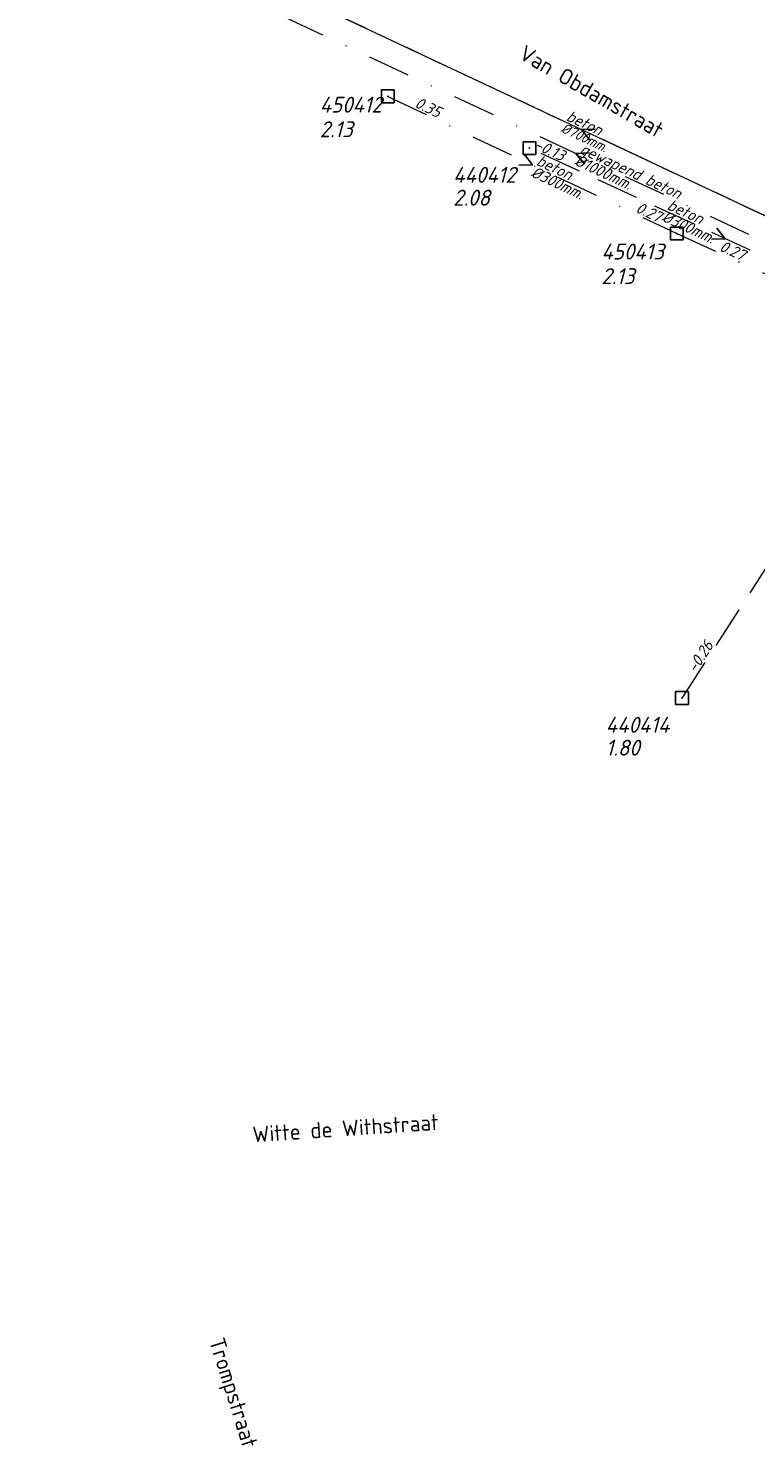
# Model space of a CAD drawing. Header units: metres. Extents: x 152202 to 157341, y 461610 to 468701.
# Tile 158 of 238: x 155463 to 155549, y 464100 to 464269. Entities that reach past the tile are written whole.
import ezdxf
from ezdxf.enums import TextEntityAlignment as Align
from ezdxf.lldxf.tags import DXFTag

# ---------------------------------------------------------------- set-up
doc = ezdxf.new("R2010")
doc.units = ezdxf.units.M
doc.header["$PDMODE"] = 64
doc.header["$PDSIZE"] = 1.5
for name, pattern in [('RI-GWA', [18.45, 6, -1.8, 1.75, -1.8, 1.75, -1.8, 1.75, -1.8]), ('RI-HWA', [7.4, 5, -2.4]), ('RI-VWA', [11, 5, -3, 0, -3])]:
    doc.linetypes.add(name, pattern=pattern)
doc.layers.get('0').update_dxf_attribs({"linetype": 'CONTINUOUS'})
for name, color, linetype, lineweight in [('B-OI-RI-GWA-MATERIAAL-T18', 10, 'CONTINUOUS', 18), ('B-OI-RI-GWA_DIAMETER-T18', 10, 'CONTINUOUS', 18), ('B-OI-RI-GWA_TRANSPORTLEIDING-G', 10, 'RI-GWA', 18), ('B-OI-RI-HWA-BOB-T18', 150, 'CONTINUOUS', 18), ('B-OI-RI-HWA-MATERIAAL-T18', 150, 'CONTINUOUS', 18), ('B-OI-RI-HWA-PUTDEKSELHOOGTE-T25', 150, 'CONTINUOUS', 25), ('B-OI-RI-HWA-PUTNUMMER-T25', 150, 'CONTINUOUS', 25), ('B-OI-RI-HWA_DIAMETER-T18', 150, 'CONTINUOUS', 18), ('B-OI-RI-HWA_RIOOLPUT-S', 150, 'CONTINUOUS', 25), ('B-OI-RI-HWA_TRANSPORTLEIDING-G', 150, 'RI-HWA', 18), ('B-OI-RI-PERSLEIDING-G', 210, 'RI-PERS', 18), ('B-OI-RI-STROOMRICHTING-S', 252, 'CONTINUOUS', 25), ('B-OI-RI-VWA-BOB-T18', 34, 'CONTINUOUS', 18), ('B-OI-RI-VWA-DIAMETER-T18', 34, 'CONTINUOUS', 18), ('B-OI-RI-VWA-MATERIAAL-T18', 34, 'CONTINUOUS', 18), ('B-OI-RI-VWA_PUTDEKSELHOOGTE-T25', 34, 'CONTINUOUS', 25), ('B-OI-RI-VWA_PUTNUMMER-T25', 34, 'CONTINUOUS', 25), ('B-OI-RI-VWA_RIOOLPUT-S', 34, 'CONTINUOUS', 25), ('B-OI-RI-VWA_TRANSPORTLEIDING-G', 34, 'RI-VWA', 18), ('B-RO-OG-TOPOGRAFIE-T18', 2, 'CONTINUOUS', 18)]:
    doc.layers.add(name, color=color, linetype=linetype, lineweight=lineweight)
doc.styles.add('NLCS-ISO-M200-T18', font='NLCS-ISO.ttf', dxfattribs={"height": 360})
doc.styles.add('NLCS-ISO-M500-T18_CURSIEF', font='NLCS-ISO.ttf', dxfattribs={"oblique": 15, "height": 0.9})
doc.styles.add('NLCS-ISO-M750-T18_CURSIEF', font='NLCS-ISO.ttf', dxfattribs={"oblique": 15, "height": 1.35})
doc.styles.add('NLCS-ISO-M750-T25_CURSIEF', font='NLCS-ISO.ttf', dxfattribs={"oblique": 15, "height": 1.875})
tags = doc.linetypes.add('RI-PERS', pattern='A,7,-2,["P",Standard,S=1.8,R=0,X=-0.5,Y=-0.9],-2,7,-2,[102,NLCS.SHX,S=1,R=180,X=0,Y=0],-2', length=22).pattern_tags.tags
tags[6] = DXFTag(74, 10)

# ---------------------------------------------------------------- blocks, each defined once
blk = doc.blocks.new('ACMAP_ANN_TEMPLATE_hwa-diam')
at = {"style": 'NLCS-ISO-M750-T18_CURSIEF', "oblique": 15}
blk.add_attdef('hwa-diam', (-3.7, -1.3), '', height=1.35, dxfattribs=at)
blk = doc.blocks.new('ACMAP_ANN_TEMPLATE_hwa-materiaal')
at = {"style": 'NLCS-ISO-M750-T18_CURSIEF', "oblique": 15}
blk.add_attdef('hwa-mat', (-3.7, 0.2), '', height=1.35, dxfattribs=at)
blk = doc.blocks.new('ACMAP_ANN_TEMPLATE_hwa-nap-l')
at = {"style": 'NLCS-ISO-M750-T18_CURSIEF', "oblique": 15}
blk.add_attdef('hwa-nap-l', (3.3, 0.2), '', height=1.35, dxfattribs=at)
blk = doc.blocks.new('ACMAP_ANN_TEMPLATE_hwa-nap-r')
at = {"style": 'NLCS-ISO-M750-T18_CURSIEF', "oblique": 15}
blk.add_attdef('hwa-nap-r', (-5.6, 0.2), '', height=1.35, dxfattribs=at)
blk = doc.blocks.new('ACMAP_ANN_TEMPLATE_vwa-diam')
at = {"style": 'NLCS-ISO-M750-T18_CURSIEF', "oblique": 15}
blk.add_attdef('vwa-diam', (0.3, -1.3), '', height=1.35, dxfattribs=at)
blk = doc.blocks.new('ACMAP_ANN_TEMPLATE_vwa-materiaal')
at = {"style": 'NLCS-ISO-M750-T18_CURSIEF', "oblique": 15}
blk.add_attdef('vwa-mat', (0.3, 0.2), '', height=1.35, dxfattribs=at)
blk = doc.blocks.new('ACMAP_ANN_TEMPLATE_vwa-nap-l')
at = {"style": 'NLCS-ISO-M750-T18_CURSIEF', "oblique": 15}
blk.add_attdef('vwa-nap-l', (3.3, 0.2), '', height=1.35, dxfattribs=at)
blk = doc.blocks.new('ACMAP_ANN_TEMPLATE_vwa-nap-r')
at = {"style": 'NLCS-ISO-M750-T18_CURSIEF', "oblique": 15}
blk.add_attdef('vwa-nap-r', (-5.6, 0.2), '', height=1.35, dxfattribs=at)
blk = doc.blocks.new('ACMAP_ANN_TEMPLATE_gwa-diam')
at = {"style": 'NLCS-ISO-M500-T18_CURSIEF', "oblique": 15}
blk.add_attdef('gwa-diam', (-2.2, -1.3), '', height=1.2, dxfattribs=at)
blk = doc.blocks.new('ACMAP_ANN_TEMPLATE_gwa-materiaal')
at = {"style": 'NLCS-ISO-M750-T18_CURSIEF', "oblique": 15}
blk.add_attdef('gwa-mat', (-2.2, 0.2), '', height=1.35, dxfattribs=at)
blk = doc.blocks.new('ACMAP_ANN_TEMPLATE_hwa-puth')
at = {"color": 0, "linetype": 'ByBlock', "style": 'NLCS-ISO-M750-T25_CURSIEF', "oblique": 15}
blk.add_attdef('hwa-puth', (-9, -6.8), '', height=1.88, dxfattribs=at)
blk = doc.blocks.new('ACMAP_ANN_TEMPLATE_hwa-putnr')
at = {"color": 0, "linetype": 'ByBlock', "style": 'NLCS-ISO-M750-T25_CURSIEF', "oblique": 15}
blk.add_attdef('hwa-putnr', (-9, -4.1), '', height=1.88, dxfattribs=at)
blk = doc.blocks.new('ACMAP_ANN_TEMPLATE_vwa-puth')
at = {"style": 'NLCS-ISO-M750-T25_CURSIEF', "oblique": 15}
blk.add_attdef('vwa-puth', (-3, 5), '', height=1.88, dxfattribs=at)
blk = doc.blocks.new('ACMAP_ANN_TEMPLATE_vwa-putnr')
at = {"style": 'NLCS-ISO-M750-T25_CURSIEF', "oblique": 15}
blk.add_attdef('vaw-putnr', (-3, 7.9), '', height=1.88, dxfattribs=at)

msp = doc.modelspace()

# ---------------------------------------------------------------- linework, layer by layer
at = {"layer": 'B-OI-RI-GWA_TRANSPORTLEIDING-G'}
msp.add_line((155463.71, 464287), (155592.38, 464226.58), dxfattribs=at)
at = {"layer": 'B-OI-RI-HWA_RIOOLPUT-S'}
for p in [(155521.9, 464254.6), (155539.9, 464189.7)]:
    msp.add_point(p, dxfattribs=at)
at = {"layer": 'B-OI-RI-HWA_TRANSPORTLEIDING-G'}
for p, q in [((155568.1, 464233.2), (155521.9, 464254.6)), ((155539.9, 464189.7), (155568.1, 464233.2))]:
    msp.add_line(p, q, dxfattribs=at)
at = {"layer": 'B-OI-RI-PERSLEIDING-G'}
msp.add_line((155463.71, 464287), (155592.38, 464226.58), dxfattribs=at)
at = {"layer": 'B-OI-RI-STROOMRICHTING-S'}
for points in [[(155529.65, 464256.83), (155528.04, 464256.79), (155529.04, 464255.53)], [(155521.26, 464253.87), (155522.25, 464252.6), (155520.64, 464252.57)], [(155528.99, 464254.02), (155527.38, 464253.97), (155528.38, 464252.71)], [(155544, 464245.16), (155545, 464243.9), (155543.39, 464243.85)]]:
    msp.add_lwpolyline(points, dxfattribs=at)
at = {"layer": 'B-OI-RI-VWA_RIOOLPUT-S'}
for p in [(155505.2, 464260.7), (155539.3, 464244.5)]:
    msp.add_point(p, dxfattribs=at)
at = {"layer": 'B-OI-RI-VWA_TRANSPORTLEIDING-G'}
for p, q in [((155462.81, 464284.2), (155591.95, 464223.75)), ((155505.2, 464260.7), (155539.3, 464244.5)), ((155539.3, 464244.5), (155565.5, 464232.6))]:
    msp.add_line(p, q, dxfattribs=at)

# ---------------------------------------------------------------- block references
at = {"layer": 'B-OI-RI-GWA-MATERIAAL-T18', "transparency": 33554623}
ref = msp.add_blockref('ACMAP_ANN_TEMPLATE_gwa-materiaal', (155528.045, 464256.79), dxfattribs=dict(at, rotation=334.8465021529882))
ref.add_attrib('gwa-mat', 'beton', (155526.139, 464257.906), dxfattribs={"layer": '0', "color": 0, "linetype": 'ByBlock', "height": 1.35, "rotation": 334.8465, "style": 'NLCS-ISO-M750-T18_CURSIEF', "oblique": 15})
at = {"layer": 'B-OI-RI-GWA_DIAMETER-T18', "transparency": 33554623}
ref = msp.add_blockref('ACMAP_ANN_TEMPLATE_gwa-diam', (155528.045, 464256.79), dxfattribs=dict(at, rotation=334.8465021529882))
ref.add_attrib('gwa-diam', '%%c700mm.', (155525.501, 464256.548), dxfattribs={"layer": '0', "color": 0, "linetype": 'ByBlock', "height": 1.2, "rotation": 334.8465, "style": 'NLCS-ISO-M500-T18_CURSIEF', "oblique": 15})
at = {"layer": 'B-OI-RI-HWA-BOB-T18'}
ref = msp.add_blockref('ACMAP_ANN_TEMPLATE_hwa-nap-r', (155527.347, 464252.03), dxfattribs=dict(at, rotation=335.1462644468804))
ref.add_attrib('hwa-nap-r', '-0.13', (155522.349, 464254.565), dxfattribs={"layer": '0', "color": 0, "linetype": 'ByBlock', "height": 1.35, "rotation": 335.14626, "style": 'NLCS-ISO-M750-T18_CURSIEF', "oblique": 15})
ref = msp.add_blockref('ACMAP_ANN_TEMPLATE_hwa-nap-l', (155539.9, 464189.7), dxfattribs=dict(at, rotation=57.045632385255))
ref.add_attrib('hwa-nap-l', '-0.26', (155541.527, 464192.578), dxfattribs={"layer": '0', "color": 0, "linetype": 'ByBlock', "height": 1.35, "rotation": 57.04563, "style": 'NLCS-ISO-M750-T18_CURSIEF', "oblique": 15})
at = {"layer": 'B-OI-RI-HWA-MATERIAAL-T18'}
ref = msp.add_blockref('ACMAP_ANN_TEMPLATE_hwa-materiaal', (155541.319, 464245.681), dxfattribs=dict(at, rotation=335.1462644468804))
ref.add_attrib('hwa-mat', 'beton', (155538.046, 464247.418), dxfattribs={"layer": '0', "color": 0, "linetype": 'ByBlock', "height": 1.35, "rotation": 335.14626, "style": 'NLCS-ISO-M750-T18_CURSIEF', "oblique": 15})
at = {"layer": 'B-OI-RI-HWA-PUTDEKSELHOOGTE-T25'}
for p, values in [((155521.9, 464254.6), {'hwa-puth': '2.08'}), ((155539.9, 464189.7), {'hwa-puth': '1.80'})]:
    msp.add_blockref('ACMAP_ANN_TEMPLATE_hwa-puth', p, dxfattribs=at).add_auto_attribs(values)
at = {"layer": 'B-OI-RI-HWA-PUTNUMMER-T25'}
for p, values in [((155521.9, 464254.6), {'hwa-putnr': '440412'}), ((155539.9, 464189.7), {'hwa-putnr': '440414'})]:
    msp.add_blockref('ACMAP_ANN_TEMPLATE_hwa-putnr', p, dxfattribs=at).add_auto_attribs(values)
at = {"layer": 'B-OI-RI-HWA_DIAMETER-T18'}
ref = msp.add_blockref('ACMAP_ANN_TEMPLATE_hwa-diam', (155541.319, 464245.681), dxfattribs=dict(at, rotation=335.1462644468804))
ref.add_attrib('hwa-diam', '%%c300mm.', (155537.415, 464246.057), dxfattribs={"layer": '0', "color": 0, "linetype": 'ByBlock', "height": 1.35, "rotation": 335.14626, "style": 'NLCS-ISO-M750-T18_CURSIEF', "oblique": 15})
at = {"layer": 'B-OI-RI-VWA-BOB-T18'}
ref = msp.add_blockref('ACMAP_ANN_TEMPLATE_vwa-nap-l', (155505.2, 464260.7), dxfattribs=dict(at, rotation=334.5888547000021))
ref.add_attrib('vwa-nap-l', '0.35', (155508.267, 464259.465), dxfattribs={"layer": '0', "color": 0, "linetype": 'ByBlock', "height": 1.35, "rotation": 334.58885, "style": 'NLCS-ISO-M750-T18_CURSIEF', "oblique": 15})
ref = msp.add_blockref('ACMAP_ANN_TEMPLATE_vwa-nap-r', (155539.3, 464244.5), dxfattribs=dict(at, rotation=334.5888547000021))
ref.add_attrib('vwa-nap-r', '0.27', (155534.328, 464247.084), dxfattribs={"layer": '0', "color": 0, "linetype": 'ByBlock', "height": 1.35, "rotation": 334.58885, "style": 'NLCS-ISO-M750-T18_CURSIEF', "oblique": 15})
ref = msp.add_blockref('ACMAP_ANN_TEMPLATE_vwa-nap-l', (155541.124, 464243.701), dxfattribs=dict(at, rotation=335.5725237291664))
ref.add_attrib('vwa-nap-l', '0.27', (155544.211, 464242.519), dxfattribs={"layer": '0', "color": 0, "linetype": 'ByBlock', "height": 1.35, "rotation": 335.57252, "style": 'NLCS-ISO-M750-T18_CURSIEF', "oblique": 15})
at = {"layer": 'B-OI-RI-VWA-DIAMETER-T18'}
ref = msp.add_blockref('ACMAP_ANN_TEMPLATE_vwa-diam', (155527.38, 464253.975), dxfattribs=dict(at, rotation=334.9158639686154))
ref.add_attrib('vwa-diam', '%%c1000mm.', (155527.101, 464252.67), dxfattribs={"layer": '0', "color": 0, "linetype": 'ByBlock', "height": 1.35, "rotation": 334.91586, "style": 'NLCS-ISO-M750-T18_CURSIEF', "oblique": 15})
ref = msp.add_blockref('ACMAP_ANN_TEMPLATE_vwa-diam', (155522.25, 464252.6), dxfattribs=dict(at, rotation=334.5888547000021))
ref.add_attrib('vwa-diam', '%%c300mm.', (155521.963, 464251.297), dxfattribs={"layer": '0', "color": 0, "linetype": 'ByBlock', "height": 1.35, "rotation": 334.58885, "style": 'NLCS-ISO-M750-T18_CURSIEF', "oblique": 15})
at = {"layer": 'B-OI-RI-VWA-MATERIAAL-T18'}
ref = msp.add_blockref('ACMAP_ANN_TEMPLATE_vwa-materiaal', (155522.25, 464252.6), dxfattribs=dict(at, rotation=334.5888547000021))
ref.add_attrib('vwa-mat', 'beton', (155522.607, 464252.652), dxfattribs={"layer": '0', "color": 0, "linetype": 'ByBlock', "height": 1.35, "rotation": 334.58885, "style": 'NLCS-ISO-M750-T18_CURSIEF', "oblique": 15})
ref = msp.add_blockref('ACMAP_ANN_TEMPLATE_vwa-materiaal', (155527.38, 464253.975), dxfattribs=dict(at, rotation=334.9158639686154))
ref.add_attrib('vwa-mat', 'gewapend beton', (155527.736, 464254.029), dxfattribs={"layer": '0', "color": 0, "linetype": 'ByBlock', "height": 1.35, "rotation": 334.91586, "style": 'NLCS-ISO-M750-T18_CURSIEF', "oblique": 15})
at = {"layer": 'B-OI-RI-VWA_PUTDEKSELHOOGTE-T25'}
ref = msp.add_blockref('ACMAP_ANN_TEMPLATE_vwa-puth', (155500.158, 464250.878), dxfattribs=at)
ref.add_attrib('vwa-puth', '2.13', (155497.158, 464255.878), dxfattribs={"layer": '0', "color": 0, "linetype": 'ByBlock', "height": 1.875, "style": 'NLCS-ISO-M750-T25_CURSIEF', "oblique": 15})
ref = msp.add_blockref('ACMAP_ANN_TEMPLATE_vwa-puth', (155533.395, 464233.546), dxfattribs=at)
ref.add_attrib('vwa-puth', '2.13', (155530.395, 464238.546), dxfattribs={"layer": '0', "color": 0, "linetype": 'ByBlock', "height": 1.875, "style": 'NLCS-ISO-M750-T25_CURSIEF', "oblique": 15})
at = {"layer": 'B-OI-RI-VWA_PUTNUMMER-T25'}
ref = msp.add_blockref('ACMAP_ANN_TEMPLATE_vwa-putnr', (155500.158, 464250.878), dxfattribs=at)
ref.add_attrib('vaw-putnr', '450412', (155497.158, 464258.778), dxfattribs={"layer": '0', "color": 0, "linetype": 'ByBlock', "height": 1.875, "style": 'NLCS-ISO-M750-T25_CURSIEF', "oblique": 15})
ref = msp.add_blockref('ACMAP_ANN_TEMPLATE_vwa-putnr', (155533.395, 464233.546), dxfattribs=at)
ref.add_attrib('vaw-putnr', '450413', (155530.395, 464241.446), dxfattribs={"layer": '0', "color": 0, "linetype": 'ByBlock', "height": 1.875, "style": 'NLCS-ISO-M750-T25_CURSIEF', "oblique": 15})

# ---------------------------------------------------------------- texts
at = {"layer": 'B-RO-OG-TOPOGRAFIE-T18', "style": 'NLCS-ISO-M200-T18'}
for s, rotation, p in [('Van Obdamstraat', 330.1, (155529.229, 464261.293)), ('Witte de Withstraat', 3.9, (155500.208, 464138.933)), ('Trompstraat', 287.6, (155486.726, 464107.65))]:
    msp.add_text(s, height=1.875, rotation=rotation, dxfattribs=at).set_placement(p, align=Align.MIDDLE)

doc.saveas('drawing.dxf')
